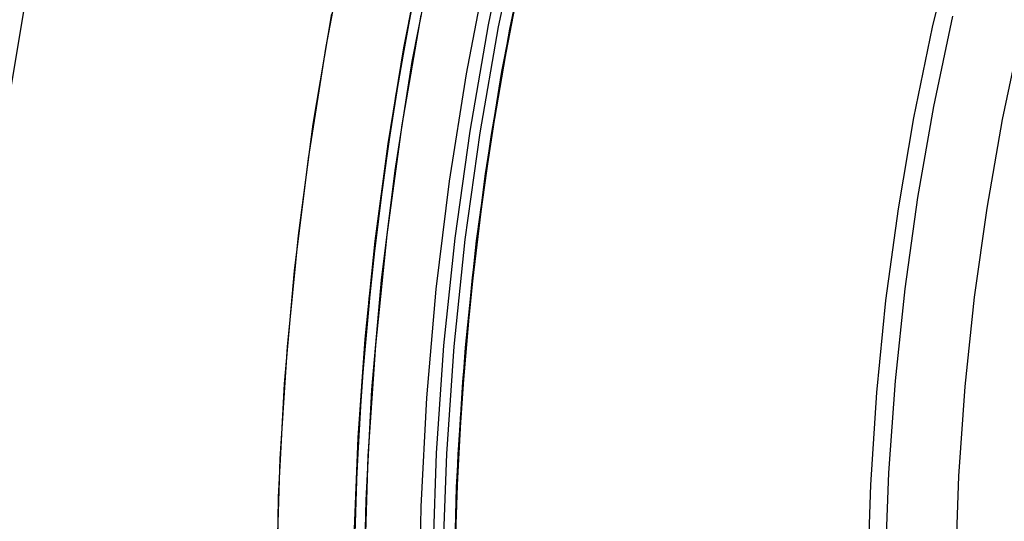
# Model space of a CAD drawing. Header units: millimetres. Extents: x 7986 to 9191, y -11326 to -10283.
# Tile 91 of 256: x 8508 to 8530, y -10664 to -10652. Entities that reach past the tile are written whole.
import ezdxf

# ---------------------------------------------------------------- set-up
doc = ezdxf.new("R2010")
doc.units = ezdxf.units.MM
doc.layers.add('color', color=7, linetype='Continuous')

msp = doc.modelspace()

# ---------------------------------------------------------------- linework, layer by layer
at = {"color": 7, "true_color": 0xffffff}
for p, q in [((8518.81, -10649.913, 60.565), (8518.302, -10652.327, 60.565)), ((8518.81, -10649.913, 60.565), (8518.302, -10652.327, 60.565)), ((8519.037, -10649.965, 60.99), (8518.531, -10652.371, 60.99)), ((8519.037, -10649.965, 60.99), (8518.531, -10652.371, 60.99)), ((8518.796, -10652.422, 61.309), (8519.299, -10650.025, 61.309)), ((8518.796, -10652.422, 18.434), (8519.299, -10650.025, 18.434)), ((8519.282, -10650.099, 29.244), (8518.821, -10652.289, 28.753)), ((8519.264, -10650.194, 60.059), (8518.771, -10652.566, 60.059)), ((8516.843, -10650.479, 40.622), (8516.355, -10652.968, 40.622)), ((8516.377, -10652.849, 28.359), (8516.801, -10650.68, 28.842)), ((8518.265, -10651.003, 18.434), (8517.795, -10653.444, 18.434)), ((8518.265, -10651.003, 18.434), (8517.795, -10653.444, 18.434)), ((8518.615, -10653.396, 36.23), (8519.065, -10651.091, 36.743)), ((8519.007, -10651.378, 60.059), (8518.555, -10653.758, 60.059)), ((8519.007, -10651.378, 60.059), (8518.555, -10653.758, 60.059)), ((8516.596, -10651.683, 36.34), (8516.186, -10653.957, 35.838)), ((8518.918, -10651.8, 39.872), (8518.478, -10654.197, 39.872)), ((8516.537, -10651.988, 19.934), (8516.103, -10654.478, 19.934)), ((8516.537, -10651.988, 61.309), (8516.103, -10654.478, 61.309)), ((8518.302, -10652.327, 60.565), (8517.879, -10654.757, 60.565)), ((8518.302, -10652.327, 60.565), (8517.879, -10654.757, 60.565)), ((8518.531, -10652.371, 60.99), (8518.109, -10654.793, 60.99)), ((8518.531, -10652.371, 60.99), (8518.109, -10654.793, 60.99)), ((8518.821, -10652.289, 28.753), (8518.427, -10654.509, 28.264)), ((8518.771, -10652.566, 60.059), (8518.359, -10654.953, 60.059)), ((8518.375, -10654.834, 61.309), (8518.796, -10652.422, 61.309)), ((8518.375, -10654.834, 18.434), (8518.796, -10652.422, 18.434)), ((8516.016, -10655.044, 27.879), (8516.377, -10652.849, 28.359)), ((8516.355, -10652.968, 40.622), (8515.954, -10655.471, 40.622)), ((8517.795, -10653.444, 18.434), (8517.409, -10655.9, 18.434)), ((8517.795, -10653.444, 18.434), (8517.409, -10655.9, 18.434)), ((8518.24, -10655.732, 35.72), (8518.615, -10653.396, 36.23)), ((8516.186, -10653.957, 35.838), (8515.846, -10656.258, 35.338)), ((8518.555, -10653.758, 60.059), (8518.184, -10656.152, 60.059)), ((8518.555, -10653.758, 60.059), (8518.184, -10656.152, 60.059)), ((8518.478, -10654.197, 39.872), (8518.12, -10656.607, 39.872)), ((8516.103, -10654.478, 19.934), (8515.755, -10656.983, 19.934)), ((8516.103, -10654.478, 61.309), (8515.755, -10656.983, 61.309)), ((8518.427, -10654.509, 28.264), (8518.101, -10656.755, 27.777)), ((8517.879, -10654.757, 60.565), (8517.539, -10657.2, 60.565)), ((8517.879, -10654.757, 60.565), (8517.539, -10657.2, 60.565)), ((8518.109, -10654.793, 60.99), (8517.771, -10657.228, 60.99)), ((8518.109, -10654.793, 60.99), (8517.771, -10657.228, 60.99)), ((8518.038, -10657.26, 61.309), (8518.375, -10654.834, 61.309)), ((8518.038, -10657.26, 18.434), (8518.375, -10654.834, 18.434)), ((8515.721, -10657.264, 27.401), (8516.016, -10655.044, 27.879)), ((8518.359, -10654.953, 60.059), (8518.03, -10657.353, 60.059)), ((8515.954, -10655.471, 40.622), (8515.64, -10657.987, 40.622)), ((8517.941, -10658.095, 35.213), (8518.24, -10655.732, 35.72)), ((8517.409, -10655.9, 18.434), (8517.108, -10658.367, 18.434)), ((8517.409, -10655.9, 18.434), (8517.108, -10658.367, 18.434)), ((8518.184, -10656.152, 60.059), (8517.895, -10658.557, 60.059)), ((8518.184, -10656.152, 60.059), (8517.895, -10658.557, 60.059)), ((8515.846, -10656.258, 35.338), (8515.578, -10658.584, 34.842)), ((8518.12, -10656.607, 39.872), (8517.845, -10659.029, 39.872)), ((8518.101, -10656.755, 27.777), (8517.846, -10659.026, 27.294)), ((8515.755, -10656.983, 19.934), (8515.493, -10659.498, 19.934)), ((8515.755, -10656.983, 61.309), (8515.493, -10659.498, 61.309)), ((8515.493, -10659.504, 26.926), (8515.721, -10657.264, 27.401)), ((8517.539, -10657.2, 60.565), (8517.284, -10659.653, 60.565)), ((8517.539, -10657.2, 60.565), (8517.284, -10659.653, 60.565)), ((8517.771, -10657.228, 60.99), (8517.517, -10659.673, 60.99)), ((8517.771, -10657.228, 60.99), (8517.517, -10659.673, 60.99)), ((8517.785, -10659.696, 61.309), (8518.038, -10657.26, 61.309)), ((8517.785, -10659.696, 18.434), (8518.038, -10657.26, 18.434)), ((8518.03, -10657.353, 60.059), (8517.782, -10659.763, 60.059)), ((8515.64, -10657.987, 40.622), (8515.412, -10660.512, 40.622)), ((8517.721, -10660.482, 34.71), (8517.941, -10658.095, 35.213)), ((8517.108, -10658.367, 18.434), (8516.893, -10660.843, 18.434)), ((8517.108, -10658.367, 18.434), (8516.893, -10660.843, 18.434)), ((8515.578, -10658.584, 34.842), (8515.383, -10660.931, 34.35)), ((8517.895, -10658.557, 60.059), (8517.689, -10660.97, 60.059)), ((8517.895, -10658.557, 60.059), (8517.689, -10660.97, 60.059)), ((8517.845, -10659.029, 39.872), (8517.654, -10661.458, 39.872)), ((8517.846, -10659.026, 27.294), (8517.663, -10661.316, 26.815)), ((8515.493, -10659.498, 19.934), (8515.319, -10662.02, 19.934)), ((8515.493, -10659.498, 61.309), (8515.319, -10662.02, 61.309)), ((8515.332, -10661.763, 26.456), (8515.493, -10659.504, 26.926)), ((8517.284, -10659.653, 60.565), (8517.114, -10662.113, 60.565)), ((8517.284, -10659.653, 60.565), (8517.114, -10662.113, 60.565)), ((8517.517, -10659.673, 60.99), (8517.347, -10662.125, 60.99)), ((8517.517, -10659.673, 60.99), (8517.347, -10662.125, 60.99)), ((8517.616, -10662.139, 61.309), (8517.785, -10659.696, 61.309)), ((8517.616, -10662.139, 18.434), (8517.785, -10659.696, 18.434)), ((8517.782, -10659.763, 60.059), (8517.617, -10662.179, 60.059)), ((8517.581, -10662.889, 34.213), (8517.721, -10660.482, 34.71)), ((8515.412, -10660.512, 40.622), (8515.273, -10663.044, 40.622)), ((8515.383, -10660.931, 34.35), (8515.264, -10663.296, 33.864)), ((8516.893, -10660.843, 18.434), (8516.764, -10663.326, 18.434)), ((8516.893, -10660.843, 18.434), (8516.764, -10663.326, 18.434)), ((8517.689, -10660.97, 60.059), (8517.565, -10663.389, 60.059)), ((8517.689, -10660.97, 60.059), (8517.565, -10663.389, 60.059)), ((8517.663, -10661.316, 26.815), (8517.554, -10663.624, 26.341)), ((8517.654, -10661.458, 39.872), (8517.546, -10663.893, 39.872)), ((8515.242, -10664.037, 25.991), (8515.332, -10661.763, 26.456)), ((8515.319, -10662.02, 19.934), (8515.231, -10664.547, 19.934)), ((8515.319, -10662.02, 61.309), (8515.231, -10664.547, 61.309)), ((8517.114, -10662.113, 60.565), (8517.029, -10664.578, 60.565)), ((8517.114, -10662.113, 60.565), (8517.029, -10664.578, 60.565)), ((8517.347, -10662.125, 60.99), (8517.262, -10664.582, 60.99)), ((8517.347, -10662.125, 60.99), (8517.262, -10664.582, 60.99)), ((8517.531, -10664.587, 61.309), (8517.616, -10662.139, 61.309)), ((8517.531, -10664.587, 18.434), (8517.616, -10662.139, 18.434)), ((8517.617, -10662.179, 60.059), (8517.534, -10664.6, 60.059)), ((8517.522, -10665.311, 33.722), (8517.581, -10662.889, 34.213)), ((8515.273, -10663.044, 40.622), (8515.221, -10665.579, 40.622)), ((8515.264, -10663.296, 33.864), (8515.221, -10665.675, 33.383)), ((8516.764, -10663.326, 18.434), (8516.721, -10665.811, 18.434)), ((8516.764, -10663.326, 18.434), (8516.721, -10665.811, 18.434)), ((8517.565, -10663.389, 60.059), (8517.524, -10665.811, 60.059)), ((8517.565, -10663.389, 60.059), (8517.524, -10665.811, 60.059)), ((8517.554, -10663.624, 26.341), (8517.521, -10665.945, 25.873))]:
    msp.add_line(p, q, dxfattribs=at)
at = {"layer": 'color', "color": 254, "true_color": 0xcad1ee}
for p, q in [((8514.597, -10652.82, 17.559), (8515.089, -10650.278, 17.559)), ((8514.597, -10652.82, 17.559), (8515.089, -10650.278, 17.559)), ((8514.597, -10652.82, 7.032), (8515.089, -10650.278, 7.032)), ((8528.945, -10650.324, 2.259), (8528.448, -10652.378, 2.259)), ((8528.945, -10650.324, 4.359), (8528.448, -10652.378, 4.359)), ((8528.945, -10650.324, 2.259), (8528.448, -10652.378, 2.259)), ((8528.945, -10650.324, 3.309), (8528.448, -10652.378, 3.309)), ((8528.945, -10650.324, 4.359), (8528.448, -10652.378, 4.359)), ((8516.566, -10653.166, 17.559), (8517.046, -10650.692, 17.559)), ((8516.566, -10653.166, 17.559), (8517.046, -10650.692, 17.559)), ((8516.566, -10653.166, 7.459), (8517.046, -10650.692, 7.459)), ((8507.412, -10653.707, -8.631), (8507.878, -10650.914, -8.631)), ((8514.306, -10654.597, -3.495), (8514.732, -10652.072, -3.495)), ((8514.306, -10654.597, -3.495), (8514.732, -10652.072, -3.495)), ((8516.761, -10652.107, -2.642), (8516.328, -10654.607, -2.642)), ((8516.761, -10652.107, -2.642), (8516.328, -10654.607, -2.642)), ((8528.487, -10654.192, 0.259), (8528.923, -10652.129, 0.259)), ((8528.487, -10654.192, 0.259), (8528.923, -10652.129, 0.259)), ((8528.448, -10652.378, 2.259), (8528.022, -10654.447, 2.259)), ((8528.448, -10652.378, 4.359), (8528.022, -10654.447, 4.359)), ((8528.448, -10652.378, 2.259), (8528.022, -10654.447, 2.259)), ((8528.448, -10652.378, 3.309), (8528.022, -10654.447, 3.309)), ((8528.448, -10652.378, 4.359), (8528.022, -10654.447, 4.359)), ((8530.057, -10654.491, 2.259), (8530.483, -10652.481, 2.259)), ((8530.057, -10654.491, 2.259), (8530.483, -10652.481, 2.259)), ((8530.057, -10654.491, 0.259), (8530.483, -10652.481, 0.259)), ((8530.057, -10654.491, 1.259), (8530.483, -10652.481, 1.259)), ((8530.057, -10654.491, 0.259), (8530.483, -10652.481, 0.259)), ((8514.192, -10655.377, 17.559), (8514.597, -10652.82, 17.559)), ((8514.192, -10655.377, 17.559), (8514.597, -10652.82, 17.559)), ((8514.192, -10655.377, 7.032), (8514.597, -10652.82, 7.032)), ((8516.173, -10655.655, 17.559), (8516.566, -10653.166, 17.559)), ((8516.173, -10655.655, 17.559), (8516.566, -10653.166, 17.559)), ((8516.173, -10655.655, 7.459), (8516.566, -10653.166, 7.459)), ((8528.121, -10656.269, 0.259), (8528.487, -10654.192, 0.259)), ((8528.121, -10656.269, 0.259), (8528.487, -10654.192, 0.259)), ((8513.966, -10657.136, -3.495), (8514.306, -10654.597, -3.495)), ((8513.966, -10657.136, -3.495), (8514.306, -10654.597, -3.495)), ((8516.328, -10654.607, -2.642), (8515.982, -10657.12, -2.642)), ((8516.328, -10654.607, -2.642), (8515.982, -10657.12, -2.642)), ((8528.022, -10654.447, 2.259), (8527.667, -10656.53, 2.259)), ((8528.022, -10654.447, 4.359), (8527.667, -10656.53, 4.359)), ((8528.022, -10654.447, 2.259), (8527.667, -10656.53, 2.259)), ((8528.022, -10654.447, 3.309), (8527.667, -10656.53, 3.309)), ((8528.022, -10654.447, 4.359), (8527.667, -10656.53, 4.359)), ((8529.701, -10656.514, 2.259), (8530.057, -10654.491, 2.259)), ((8529.701, -10656.514, 2.259), (8530.057, -10654.491, 2.259)), ((8529.701, -10656.514, 0.259), (8530.057, -10654.491, 0.259)), ((8529.701, -10656.514, 1.259), (8530.057, -10654.491, 1.259)), ((8529.701, -10656.514, 0.259), (8530.057, -10654.491, 0.259)), ((8513.876, -10657.947, 17.559), (8514.192, -10655.377, 17.559)), ((8513.876, -10657.947, 17.559), (8514.192, -10655.377, 17.559)), ((8513.876, -10657.947, 7.032), (8514.192, -10655.377, 7.032)), ((8515.865, -10658.157, 17.559), (8516.173, -10655.655, 17.559)), ((8515.865, -10658.157, 17.559), (8516.173, -10655.655, 17.559)), ((8515.865, -10658.157, 7.459), (8516.173, -10655.655, 7.459)), ((8527.828, -10658.358, 0.259), (8528.121, -10656.269, 0.259)), ((8527.828, -10658.358, 0.259), (8528.121, -10656.269, 0.259)), ((8527.667, -10656.53, 2.259), (8527.384, -10658.624, 2.259)), ((8527.667, -10656.53, 4.359), (8527.384, -10658.624, 4.359)), ((8527.667, -10656.53, 2.259), (8527.384, -10658.624, 2.259)), ((8527.667, -10656.53, 3.309), (8527.384, -10658.624, 3.309)), ((8527.667, -10656.53, 4.359), (8527.384, -10658.624, 4.359)), ((8529.416, -10658.548, 2.259), (8529.701, -10656.514, 2.259)), ((8529.416, -10658.548, 2.259), (8529.701, -10656.514, 2.259)), ((8529.416, -10658.548, 0.259), (8529.701, -10656.514, 0.259)), ((8529.416, -10658.548, 1.259), (8529.701, -10656.514, 1.259)), ((8529.416, -10658.548, 0.259), (8529.701, -10656.514, 0.259)), ((8515.982, -10657.12, -2.642), (8515.724, -10659.645, -2.642)), ((8515.982, -10657.12, -2.642), (8515.724, -10659.645, -2.642)), ((8513.714, -10659.684, -3.495), (8513.966, -10657.136, -3.495)), ((8513.714, -10659.684, -3.495), (8513.966, -10657.136, -3.495)), ((8513.649, -10660.526, 17.559), (8513.876, -10657.947, 17.559)), ((8513.649, -10660.526, 17.559), (8513.876, -10657.947, 17.559)), ((8513.649, -10660.526, 7.032), (8513.876, -10657.947, 7.032)), ((8515.644, -10660.667, 17.559), (8515.865, -10658.157, 17.559)), ((8515.644, -10660.667, 17.559), (8515.865, -10658.157, 17.559)), ((8515.644, -10660.667, 7.459), (8515.865, -10658.157, 7.459)), ((8527.607, -10660.455, 0.259), (8527.828, -10658.358, 0.259)), ((8527.607, -10660.455, 0.259), (8527.828, -10658.358, 0.259)), ((8527.384, -10658.624, 2.259), (8527.174, -10660.726, 2.259)), ((8527.384, -10658.624, 4.359), (8527.174, -10660.726, 4.359)), ((8527.384, -10658.624, 2.259), (8527.174, -10660.726, 2.259)), ((8527.384, -10658.624, 3.309), (8527.174, -10660.726, 3.309)), ((8527.384, -10658.624, 4.359), (8527.174, -10660.726, 4.359)), ((8529.2, -10660.59, 2.259), (8529.416, -10658.548, 2.259)), ((8529.2, -10660.59, 2.259), (8529.416, -10658.548, 2.259)), ((8529.2, -10660.59, 0.259), (8529.416, -10658.548, 0.259)), ((8529.2, -10660.59, 1.259), (8529.416, -10658.548, 1.259)), ((8529.2, -10660.59, 0.259), (8529.416, -10658.548, 0.259)), ((8513.548, -10662.24, -3.495), (8513.714, -10659.684, -3.495)), ((8513.548, -10662.24, -3.495), (8513.714, -10659.684, -3.495)), ((8515.724, -10659.645, -2.642), (8515.554, -10662.176, -2.642)), ((8515.724, -10659.645, -2.642), (8515.554, -10662.176, -2.642)), ((8527.458, -10662.559, 0.259), (8527.607, -10660.455, 0.259)), ((8527.458, -10662.559, 0.259), (8527.607, -10660.455, 0.259)), ((8513.512, -10663.112, 17.559), (8513.649, -10660.526, 17.559)), ((8513.512, -10663.112, 17.559), (8513.649, -10660.526, 17.559)), ((8513.512, -10663.112, 7.032), (8513.649, -10660.526, 7.032)), ((8515.51, -10663.183, 17.559), (8515.644, -10660.667, 17.559)), ((8515.51, -10663.183, 17.559), (8515.644, -10660.667, 17.559)), ((8515.51, -10663.183, 7.459), (8515.644, -10660.667, 7.459)), ((8529.055, -10662.639, 2.259), (8529.2, -10660.59, 2.259)), ((8529.055, -10662.639, 2.259), (8529.2, -10660.59, 2.259)), ((8529.055, -10662.639, 0.259), (8529.2, -10660.59, 0.259)), ((8529.055, -10662.639, 1.259), (8529.2, -10660.59, 1.259)), ((8529.055, -10662.639, 0.259), (8529.2, -10660.59, 0.259)), ((8527.174, -10660.726, 2.259), (8527.035, -10662.835, 2.259)), ((8527.174, -10660.726, 4.359), (8527.035, -10662.835, 4.359)), ((8527.174, -10660.726, 2.259), (8527.035, -10662.835, 2.259)), ((8527.174, -10660.726, 3.309), (8527.035, -10662.835, 3.309)), ((8527.174, -10660.726, 4.359), (8527.035, -10662.835, 4.359)), ((8513.47, -10664.8, -3.495), (8513.548, -10662.24, -3.495)), ((8513.47, -10664.8, -3.495), (8513.548, -10662.24, -3.495)), ((8515.554, -10662.176, -2.642), (8515.471, -10664.712, -2.642)), ((8515.554, -10662.176, -2.642), (8515.471, -10664.712, -2.642)), ((8527.382, -10664.666, 0.259), (8527.458, -10662.559, 0.259)), ((8527.382, -10664.666, 0.259), (8527.458, -10662.559, 0.259)), ((8528.982, -10664.692, 2.259), (8529.055, -10662.639, 2.259)), ((8528.982, -10664.692, 2.259), (8529.055, -10662.639, 2.259)), ((8528.982, -10664.692, 0.259), (8529.055, -10662.639, 0.259)), ((8528.982, -10664.692, 1.259), (8529.055, -10662.639, 1.259)), ((8528.982, -10664.692, 0.259), (8529.055, -10662.639, 0.259)), ((8527.035, -10662.835, 2.259), (8526.969, -10664.946, 2.259)), ((8527.035, -10662.835, 4.359), (8526.969, -10664.946, 4.359)), ((8527.035, -10662.835, 2.259), (8526.969, -10664.946, 2.259)), ((8527.035, -10662.835, 3.309), (8526.969, -10664.946, 3.309)), ((8527.035, -10662.835, 4.359), (8526.969, -10664.946, 4.359)), ((8513.463, -10665.7, 17.559), (8513.512, -10663.112, 17.559)), ((8513.463, -10665.7, 17.559), (8513.512, -10663.112, 17.559)), ((8513.463, -10665.7, 7.032), (8513.512, -10663.112, 7.032)), ((8515.463, -10665.703, 17.559), (8515.51, -10663.183, 17.559)), ((8515.463, -10665.703, 17.559), (8515.51, -10663.183, 17.559)), ((8515.463, -10665.703, 7.459), (8515.51, -10663.183, 7.459))]:
    msp.add_line(p, q, dxfattribs=at)
at = {"layer": 'color'}
for p, q in [((8516.566, -10653.166, 17.559), (8517.046, -10650.692, 17.559)), ((8516.173, -10655.655, 17.559), (8516.566, -10653.166, 17.559)), ((8515.865, -10658.157, 17.559), (8516.173, -10655.655, 17.559)), ((8515.644, -10660.667, 17.559), (8515.865, -10658.157, 17.559)), ((8515.51, -10663.183, 17.559), (8515.644, -10660.667, 17.559)), ((8515.463, -10665.703, 17.559), (8515.51, -10663.183, 17.559))]:
    msp.add_line(p, q, dxfattribs=at)

doc.saveas('drawing.dxf')
